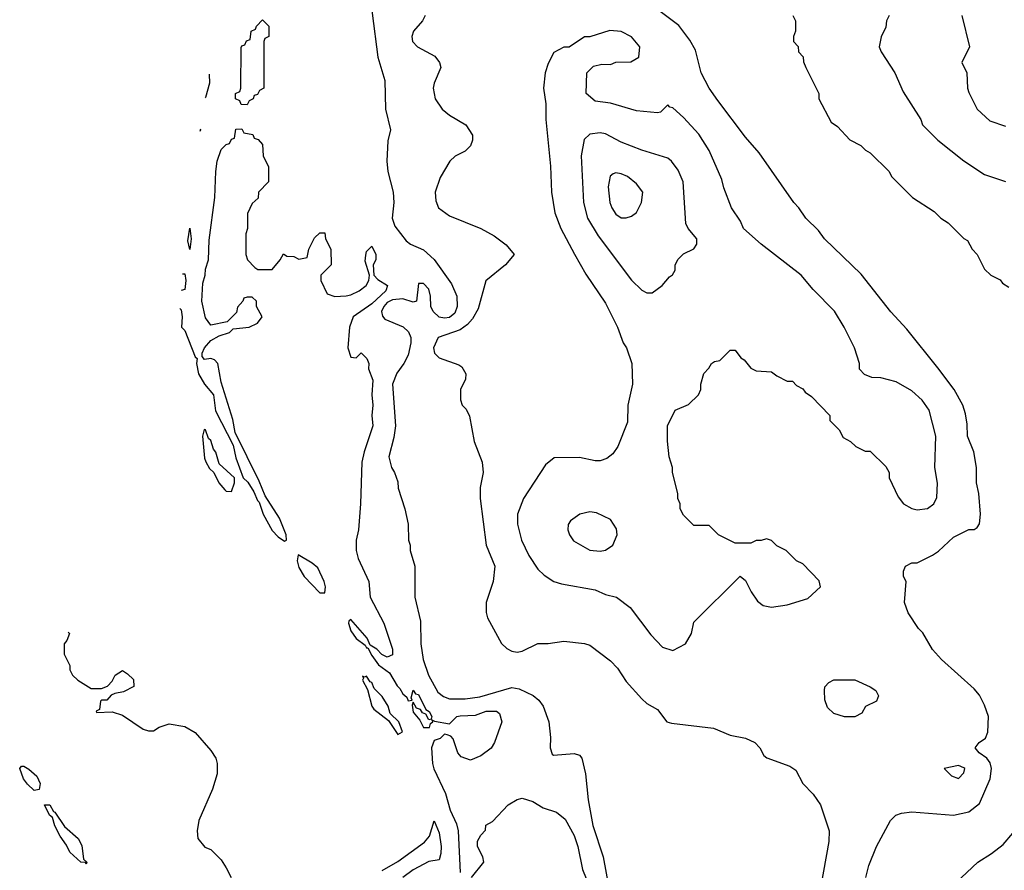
# Model space of a CAD drawing. Header units: inches. Extents: x 2348352 to 2479776, y 460422 to 613655.
# Tile 245 of 256: x 2351395 to 2355186, y 583218 to 586494. Entities that reach past the tile are written whole.
import ezdxf

# ---------------------------------------------------------------- set-up
doc = ezdxf.new("R2010")
doc.units = ezdxf.units.IN
doc.header["$MEASUREMENT"] = 0
doc.layers.add('C3558', color=7, linetype='Continuous')

msp = doc.modelspace()

# ---------------------------------------------------------------- linework, layer by layer
at = {"layer": 'C3558', "color": 4}
for points, elevation in [([(2352730.3, 586689.7), (2352774, 586350), (2352800.5, 586260.5), (2352803, 586150), (2352823, 586070), (2352812.5, 586027.5), (2352808.7, 585950), (2352812.2, 585910), (2352832, 585830), (2352834.9, 585790), (2352828.2, 585730), (2352839.6, 585699.6), (2352882.3, 585642.3), (2352898.8, 585630), (2352950, 585607.3), (2352991.1, 585571.1), (2353057.1, 585477.1), (2353078.4, 585430), (2353079.2, 585390), (2353070, 585364.5), (2353050, 585347.4), (2353030, 585344.5), (2353010, 585348.1), (2352987.3, 585370), (2352978, 585390), (2352976.4, 585430), (2352970, 585456.2), (2352950, 585478.4), (2352930, 585478), (2352922, 585410), (2352910, 585406), (2352870, 585419.7), (2352830, 585414.8), (2352810, 585404.7), (2352796.5, 585390), (2352787.4, 585370), (2352791.9, 585351.9), (2352800.9, 585340.9), (2352871.4, 585311.4), (2352892.1, 585292.1), (2352900.3, 585270), (2352900.9, 585250), (2352890, 585202.7), (2352874.3, 585170), (2352847.1, 585132.9), (2352830.3, 585090), (2352841.3, 584930), (2352834.9, 584885.1), (2352816, 584810), (2352826, 584770), (2352838, 584750), (2352850, 584714), (2352851.3, 584690), (2352878, 584610), (2352890.9, 584550.9), (2352891.3, 584490), (2352898, 584470), (2352898, 584450), (2352916, 584390), (2352916, 584270), (2352938, 584178), (2352938.8, 584090), (2352948.2, 584030), (2352968.4, 583970), (2353004.7, 583904.7), (2353026.9, 583886.9), (2353050, 583878.9), (2353110, 583878), (2353166.4, 583886.4), (2353290, 583922.6), (2353317.5, 583917.5), (2353371.6, 583891.6), (2353393.9, 583873.9), (2353410, 583850.7), (2353432.4, 583790), (2353438.8, 583730), (2353437.3, 583690), (2353444.9, 583664.9), (2353450, 583661), (2353530, 583667.3), (2353550, 583661), (2353558.8, 583650), (2353573.4, 583590), (2353583.8, 583490), (2353601.3, 583390), (2353641.1, 583270), (2353666.4, 583130)], 76), ([(2354652.3, 583190), (2354664.1, 583235.9), (2354694, 583310), (2354748, 583410), (2354768, 583430), (2354790, 583438), (2354830, 583442.8), (2354990, 583430.6), (2355050, 583443), (2355090, 583474.8), (2355131.8, 583570), (2355137, 583610), (2355131.6, 583631.6), (2355119.3, 583650), (2355089.2, 583670), (2355074, 583690), (2355089.2, 583710), (2355112.9, 583727.1), (2355122.9, 583750), (2355125.1, 583810), (2355110, 583854), (2355090, 583893.2), (2355070, 583917.2), (2354944, 584030), (2354910, 584068.7), (2354872.5, 584132.5), (2354855.3, 584150), (2354815.3, 584210), (2354802, 584250), (2354808, 584330), (2354798, 584350), (2354798, 584370), (2354806, 584390), (2354830, 584402), (2354850, 584402), (2354910, 584431.3), (2354932.9, 584447.1), (2354990, 584501), (2355050, 584531.3), (2355070, 584531.3), (2355082, 584538), (2355090, 584552), (2355094.7, 584590), (2355087.3, 584670), (2355078.4, 584710), (2355079, 584770), (2355069.2, 584830), (2355043.7, 584890), (2355043.2, 584936.8), (2355036.6, 584976.6), (2355026.6, 585010), (2354992.7, 585070), (2354930, 585154), (2354810, 585302), (2354749.4, 585369.4), (2354634.8, 585514.8), (2354494, 585650), (2354470, 585682), (2354422, 585730), (2354395.3, 585770), (2354375.3, 585790), (2354242, 585982), (2354190, 586042), (2354083.2, 586183.2), (2354049, 586230), (2354019, 586290), (2353996.5, 586376.5), (2353975.5, 586415.5), (2353932.3, 586472.3), (2353830, 586549)], 84), ([(2352956, 586510), (2352946, 586490), (2352911, 586450), (2352904.9, 586430), (2352907.7, 586410), (2352926, 586390), (2352993.7, 586353.7), (2353011.3, 586330), (2353016, 586310), (2352990.8, 586250), (2352987.3, 586230), (2352994.8, 586190), (2353021, 586150), (2353050, 586126), (2353112, 586090), (2353138, 586050), (2353138, 586030), (2353131, 586009), (2353110, 585988), (2353071.1, 585968.9), (2353050.9, 585949.1), (2353013.7, 585886.3), (2352994.8, 585830), (2352997.3, 585797.3), (2353006.8, 585770), (2353050, 585739.1), (2353170, 585690.6), (2353221.6, 585661.6), (2353267.5, 585627.5), (2353298, 585590), (2353264.7, 585550), (2353190, 585488.7), (2353159.4, 585380.6), (2353137.8, 585342.2), (2353119.1, 585320.9), (2353090, 585299.7), (2353006, 585270), (2352988, 585230), (2352992, 585210), (2353010, 585192), (2353085.4, 585165.4), (2353096.9, 585156.9), (2353112, 585130), (2353111.3, 585110), (2353091.3, 585070), (2353091.3, 585030), (2353098, 585010), (2353114, 584994), (2353127.1, 584967.1), (2353144, 584870), (2353174.8, 584790), (2353178.8, 584750), (2353167.9, 584692.1), (2353168, 584650), (2353190.5, 584470.5), (2353224, 584390), (2353217.3, 584330), (2353190.8, 584250), (2353190.9, 584210.9), (2353196, 584190), (2353250, 584092), (2353270, 584072), (2353290, 584062), (2353310, 584058), (2353330, 584062), (2353390, 584091.3), (2353430, 584091.3), (2353490, 584101), (2353570, 584091.3), (2353590, 584084.7), (2353670, 584024.7), (2353696.3, 583996.3), (2353730, 583944.7), (2353790, 583878), (2353810, 583861), (2353850, 583838), (2353886, 583790), (2353904.2, 583784.2), (2354065.7, 583765.7), (2354130, 583738), (2354190, 583727.3), (2354224.7, 583710), (2354244.7, 583690), (2354259.6, 583659.6), (2354271.1, 583651.1), (2354359.6, 583619.6), (2354383.6, 583603.6), (2354410, 583552), (2354450, 583511.3), (2354478, 583470), (2354511.3, 583370), (2354510.9, 583329.1), (2354478.8, 583150)], 84), ([(2354372, 586510), (2354382, 586490), (2354382, 586450), (2354374, 586430), (2354374, 586410), (2354391.6, 586391.6), (2354394, 586370), (2354411.6, 586351.6), (2354412.7, 586332.7), (2354422, 586310), (2354472, 586210), (2354472, 586190), (2354519.6, 586099.6), (2354543.6, 586083.6), (2354591.6, 586031.6), (2354634, 586010), (2354651.6, 585991.6), (2354670, 585982), (2354742, 585910), (2354752, 585890), (2354832, 585810), (2354915.3, 585755.3), (2354942, 585730), (2354970, 585712), (2355030, 585652), (2355043.6, 585643.6), (2355062, 585610), (2355082, 585590), (2355110, 585534), (2355134, 585510), (2355170, 585492), (2355179.6, 585479.6), (2355203.6, 585463.6)], 84), ([(2354742, 586510), (2354732, 586490), (2354730, 586466), (2354711.3, 586428.7), (2354704.7, 586390), (2354711.3, 586370), (2354764.7, 586290), (2354796.9, 586216.9), (2354864.7, 586110), (2354871.3, 586090), (2354930.6, 586030.6), (2355030, 585951.3), (2355110, 585898), (2355190, 585871.3)], 88), ([(2355022.8, 586510), (2355051.3, 586390), (2355022, 586330), (2355042, 586290), (2355044.7, 586230), (2355050, 586214), (2355082, 586150), (2355130, 586104.7), (2355190, 586084.7)], 92), ([(2352124, 586284), (2352124.9, 586250), (2352110, 586195.3), (2352108.5, 586193.3)], 72), ([(2352011.1, 585382), (2352016.7, 585376.7), (2352020.3, 585350), (2352017.3, 585310), (2352030, 585297.3), (2352070, 585196), (2352078, 585190), (2352075.5, 585170), (2352083.1, 585130), (2352106.5, 585090), (2352140.3, 585050), (2352147.9, 584987.9), (2352216.1, 584856.1), (2352227.4, 584807.4), (2352254.8, 584730), (2352273.3, 584713.3), (2352296, 584676), (2352310, 584642), (2352316.5, 584636.5), (2352331.8, 584590), (2352367, 584527), (2352390, 584502.4), (2352414.8, 584485.2), (2352422, 584490), (2352420.9, 584510), (2352394.9, 584574.9), (2352340.1, 584660.1), (2352316.9, 584716.9), (2352224.8, 584904.8), (2352214.8, 584954.8), (2352170, 585098), (2352157.2, 585170), (2352144.1, 585184.1), (2352130, 585189.4), (2352105.6, 585185.6), (2352097.2, 585197.2), (2352097, 585210), (2352106, 585230), (2352130, 585259.1), (2352162.9, 585277.1), (2352202, 585290), (2352216.5, 585303.5), (2352278, 585310), (2352310, 585326), (2352328, 585350), (2352306, 585390), (2352306, 585410), (2352290, 585426), (2352270, 585426), (2352258, 585422), (2352254, 585410), (2352232.7, 585387.3), (2352230, 585366), (2352194, 585330), (2352130, 585318), (2352110, 585346), (2352095.3, 585410), (2352100.2, 585479.8), (2352109, 585510), (2352110, 585534), (2352122, 585570), (2352124.7, 585644.7), (2352146, 585810), (2352149.3, 585910), (2352155.3, 585950), (2352170, 585994), (2352190, 586014), (2352202, 586018), (2352210, 586034), (2352222, 586038), (2352227.3, 586072.7), (2352250, 586074), (2352258, 586058), (2352292.7, 586052.7), (2352298, 586038), (2352312.7, 586032.7), (2352330, 586014), (2352332, 585970), (2352352.7, 585927.3), (2352352, 585870), (2352314, 585830), (2352312.7, 585807.3), (2352290, 585786), (2352271.6, 585748.4), (2352271.3, 585690), (2352264.7, 585670), (2352264.7, 585590), (2352272, 585570), (2352299.6, 585539.6), (2352311.6, 585531.6), (2352367.3, 585532.7), (2352398, 585570), (2352410, 585592), (2352423.6, 585583.6), (2352450, 585582), (2352470, 585572), (2352502, 585578), (2352508, 585610), (2352530, 585654), (2352550, 585674), (2352570, 585674), (2352572, 585650), (2352592, 585610), (2352594, 585550), (2352554, 585510), (2352554, 585490), (2352578, 585438), (2352607.9, 585427.9), (2352651.1, 585431.1), (2352670, 585434.8), (2352702, 585450), (2352729, 585470), (2352739, 585490), (2352742, 585510), (2352724.8, 585564.8), (2352726.8, 585586.8), (2352730, 585602), (2352750, 585622), (2352766, 585590), (2352766, 585570), (2352756, 585550), (2352758, 585510), (2352773.2, 585493.2), (2352811.3, 585470), (2352804.9, 585450), (2352750, 585400.5), (2352678, 585350), (2352664.7, 585310), (2352658, 585230), (2352670, 585194), (2352690, 585192), (2352710, 585210.7), (2352730.8, 585190), (2352738.8, 585170), (2352738, 585150), (2352753.7, 585106.3), (2352750.8, 585050), (2352754.8, 585010), (2352751, 584970), (2352754.8, 584930), (2352720.4, 584830), (2352712.4, 584790), (2352706.8, 584630), (2352698.8, 584530), (2352690.7, 584490), (2352690.6, 584450), (2352698.5, 584418.5), (2352738.8, 584330), (2352744.7, 584270), (2352796.4, 584170), (2352830.6, 584070), (2352830, 584048), (2352810, 584039.3), (2352789.6, 584049.6), (2352770, 584069.3), (2352744.7, 584084.7), (2352732.8, 584112.8), (2352670, 584184), (2352662, 584178), (2352660.7, 584170), (2352670, 584140.7), (2352690, 584110.6), (2352724.6, 584084.6), (2352730, 584074.8), (2352735.3, 584075.3), (2352750, 584045.5), (2352776.4, 584010), (2352818.8, 583978.8), (2352848, 583928), (2352858.6, 583918.6), (2352870, 583897.3), (2352885.1, 583885.1), (2352890, 583871.3), (2352906, 583874), (2352902, 583882), (2352910, 583911.3), (2352918, 583898), (2352930, 583894.8), (2352958, 583838), (2352971, 583830), (2352982, 583810), (2352979.6, 583800.4), (2352970, 583798), (2352959, 583819), (2352945.2, 583825.2), (2352938, 583838), (2352923.1, 583843.1), (2352910, 583866), (2352906.4, 583853.6), (2352910, 583826.8), (2352935.9, 583795.9), (2352950, 583768.4), (2352972, 583768), (2352976.4, 583783.6), (2352986, 583790), (2352982, 583798), (2352992, 583792), (2353050, 583782), (2353078, 583810), (2353090, 583813.4), (2353150, 583816), (2353190.7, 583830.7), (2353230, 583831.3), (2353242, 583822), (2353251, 583790), (2353222.8, 583710), (2353210, 583689), (2353170, 583659), (2353130, 583642), (2353094.6, 583654.6), (2353082, 583670), (2353064, 583724), (2353055.3, 583735.3), (2353040.4, 583740.4), (2353030, 583742), (2353014.2, 583725.8), (2352990, 583718), (2352979.7, 583690), (2352983.6, 583630), (2352989.2, 583609.2), (2353034.4, 583514.4), (2353052.4, 583450), (2353076.6, 583396.6), (2353083.2, 583370), (2353090.2, 583210.2)], 72), ([(2352089.4, 586073.5), (2352090.3, 586070.3), (2352088.3, 586063.5)], 72), ([(2352021.2, 585515.5), (2352030, 585516), (2352034.6, 585490), (2352030, 585455.3), (2352016, 585451.2)], 72), ([(2351581, 584135), (2351586, 584130), (2351576.4, 584103.6), (2351566, 584090), (2351566, 584050), (2351587.3, 584007.3), (2351588, 583990), (2351598, 583970), (2351618, 583950), (2351670, 583918), (2351710, 583918), (2351732.7, 583927.3), (2351750, 583946), (2351762, 583970), (2351790, 583988), (2351810, 583975.3), (2351832.5, 583952.5), (2351834, 583926), (2351794.6, 583905.4), (2351760.4, 583899.6), (2351747.3, 583892.7), (2351730, 583874), (2351710, 583874), (2351706, 583870), (2351702, 583838), (2351688.4, 583831.6), (2351690, 583826), (2351750, 583828), (2351790, 583815.3), (2351870, 583762), (2351890, 583755.3), (2351910, 583755.3), (2351932, 583770), (2351970, 583782.7), (2352030, 583772.3), (2352070, 583749.2), (2352130, 583679), (2352149.2, 583650), (2352155.1, 583630), (2352155.1, 583590), (2352137.2, 583530), (2352084, 583410), (2352078, 583370), (2352080.4, 583340.4), (2352107.3, 583307.3), (2352130, 583298), (2352170, 583258), (2352190, 583228), (2352209, 583190)], 72), ([(2353134, 583190), (2353182, 583250), (2353178, 583270), (2353158, 583310), (2353158, 583330), (2353170, 583354), (2353188, 583372), (2353190, 583391.3), (2353214.6, 583405.4), (2353275.3, 583470), (2353310, 583490.7), (2353330, 583496), (2353370, 583482.8), (2353410, 583458.8), (2353462, 583442), (2353495.2, 583415.2), (2353530, 583352), (2353544, 583310), (2353561.4, 583221.4), (2353610, 583102)], 72), ([(2352790, 583217.6), (2352850, 583251.5), (2352953, 583327), (2352972.7, 583350), (2352990, 583408.7), (2353010, 583362), (2353017.4, 583310), (2353016.6, 583283.4), (2353010, 583258.8), (2352970, 583252.4), (2352910, 583220.4), (2352869.8, 583190.2)], 72), ([(2354999.3, 583170), (2355083.7, 583250), (2355137.1, 583282.9), (2355182, 583318), (2355218.9, 583361.1)], 76)]:
    msp.add_lwpolyline(points, dxfattribs=dict(at, elevation=elevation))
for points, elevation in [([(2352270, 586166), (2352247.3, 586167.3), (2352242, 586182), (2352226, 586190), (2352226, 586210), (2352242, 586218), (2352246, 586230), (2352247.3, 586387.3), (2352250, 586394), (2352262, 586398), (2352267.3, 586412.7), (2352282, 586418), (2352286, 586450), (2352302, 586458), (2352306, 586470), (2352330, 586494), (2352354, 586470), (2352354, 586430), (2352338, 586422), (2352334, 586410), (2352334, 586230), (2352318, 586222), (2352310, 586206), (2352298, 586202), (2352294, 586190), (2352278, 586182)], 72), ([(2353667.1, 586452.9), (2353590, 586428), (2353570, 586428), (2353511, 586389), (2353490, 586388), (2353451.6, 586368.4), (2353430, 586326), (2353418, 586290), (2353411.3, 586230), (2353421, 586170), (2353421, 586110), (2353438.8, 585930), (2353442.8, 585830), (2353454.8, 585750), (2353478.8, 585690), (2353530.6, 585590.6), (2353574.4, 585514.4), (2353650, 585402), (2353696, 585310), (2353718, 585250), (2353731.3, 585230), (2353751.3, 585170), (2353754.8, 585090), (2353736, 585010), (2353735.3, 584944.7), (2353698, 584850), (2353678, 584822), (2353655.3, 584804.7), (2353630, 584795.3), (2353610, 584795.3), (2353550, 584808), (2353452.7, 584807.3), (2353419.6, 584780.4), (2353334.8, 584650), (2353311, 584590), (2353310.9, 584550.9), (2353326.8, 584490), (2353354.8, 584430), (2353390, 584378), (2353414.4, 584354.4), (2353450.9, 584330.9), (2353481.4, 584321.4), (2353610, 584298.8), (2353650, 584281), (2353692, 584270), (2353744.7, 584230), (2353824.5, 584124.5), (2353870, 584078), (2353910, 584064.7), (2353958, 584090), (2353982, 584130), (2353990, 584174), (2354168.4, 584351.6), (2354190, 584334), (2354211.3, 584290), (2354235.3, 584255.3), (2354258, 584238), (2354290, 584231.3), (2354350, 584241), (2354430, 584264.7), (2354478, 584310), (2354473.6, 584333.6), (2354410, 584398), (2354386, 584410), (2354346, 584450), (2354310, 584468), (2354290, 584488), (2354270, 584495.3), (2354250, 584488), (2354230, 584488), (2354210, 584478), (2354150, 584478), (2354086, 584510), (2354050, 584546), (2353990, 584546), (2353950, 584586), (2353938, 584610), (2353938, 584630), (2353928.7, 584650), (2353928.7, 584670), (2353908.7, 584750), (2353908.7, 584770), (2353895.3, 584810), (2353888.9, 584871.1), (2353888.7, 584930), (2353918, 584990), (2353970, 585012), (2354008, 585050), (2354018, 585070), (2354018, 585090), (2354028.4, 585131.6), (2354048.4, 585151.6), (2354058, 585170), (2354070, 585178), (2354090, 585182), (2354130, 585222), (2354150, 585222), (2354171.6, 585191.6), (2354183.6, 585183.6), (2354210, 585152), (2354230, 585142), (2354290, 585138), (2354310, 585122), (2354350, 585102), (2354370, 585102), (2354385.4, 585085.4), (2354410, 585072), (2354419.6, 585059.6), (2354443.6, 585043.6), (2354514, 584970), (2354514, 584950), (2354550, 584914), (2354565.4, 584885.4), (2354594, 584870), (2354614, 584850), (2354650, 584832), (2354670, 584832), (2354730, 584774), (2354742, 584750), (2354742, 584730), (2354776.9, 584656.9), (2354798, 584630), (2354830, 584611), (2354850, 584606.8), (2354890, 584611), (2354914, 584630), (2354925.6, 584654.4), (2354929.1, 584709.1), (2354919, 584770), (2354922.7, 584890), (2354897.2, 584990), (2354870, 585029), (2354830, 585065.2), (2354770, 585099), (2354710, 585115.3), (2354676.4, 585116.4), (2354647.3, 585127.3), (2354628.4, 585148.4), (2354628, 585170), (2354608.7, 585230), (2354569.2, 585310), (2354531.9, 585371.9), (2354450, 585455.3), (2354404, 585510), (2354249.4, 585629.4), (2354182, 585690), (2354170, 585718), (2354135.3, 585770), (2354106.3, 585846.3), (2354098.6, 585878.6), (2354049, 585990), (2354010, 586053.2), (2353950, 586117.2), (2353910, 586155.3), (2353898, 586158), (2353890, 586166), (2353862, 586138), (2353850, 586135.3), (2353770, 586143.7), (2353670, 586172.3), (2353610, 586181.2), (2353575.3, 586210), (2353578, 586290), (2353604, 586316), (2353636.4, 586323.6), (2353670, 586322), (2353690, 586331.3), (2353748.4, 586331.6), (2353778, 586350), (2353782, 586390), (2353750, 586428.7), (2353710, 586449)], 88), ([(2353630, 586058), (2353590, 586053.2), (2353567.7, 586032.3), (2353556.3, 585970), (2353565.5, 585790), (2353580.5, 585730), (2353621.4, 585661.4), (2353750, 585491.3), (2353790, 585452), (2353810, 585442), (2353830, 585442), (2353869.1, 585470.9), (2353896.4, 585503.6), (2353908.4, 585511.6), (2353918, 585530), (2353918, 585550), (2353930, 585572), (2353950, 585592), (2353990, 585612), (2354002, 585630), (2354002, 585650), (2353968, 585690), (2353959, 585710), (2353949.2, 585870), (2353930, 585915.3), (2353904, 585950), (2353890, 585961.2), (2353790, 585992.3), (2353710, 586022.9), (2353650, 586054.5)], 92), ([(2353690, 585904), (2353679.8, 585900.2), (2353668, 585892), (2353660.7, 585850), (2353667.3, 585790), (2353674.8, 585770), (2353690, 585744.7), (2353710, 585731.3), (2353730, 585731.3), (2353750, 585738), (2353770, 585752), (2353789, 585790), (2353794, 585830), (2353770, 585862), (2353735.3, 585890), (2353710, 585901.2)], 96), ([(2352050, 585608.7), (2352042.4, 585642.4), (2352050, 585692), (2352054.9, 585650)], 72), ([(2352104.7, 584915.3), (2352098.8, 584890), (2352106, 584806), (2352111.1, 584791.1), (2352125.4, 584765.4), (2352142, 584750), (2352161, 584710), (2352183.8, 584683.8), (2352190, 584678.8), (2352210, 584677.3), (2352221.3, 584710), (2352222, 584730), (2352163.2, 584783.2), (2352150, 584829), (2352140.5, 584840.5), (2352130, 584873.2), (2352121.2, 584881.2), (2352110, 584914)], 72), ([(2353590, 584599), (2353552, 584590), (2353515.3, 584564.7), (2353506, 584550), (2353504.7, 584530), (2353511.3, 584510), (2353527.1, 584487.1), (2353590, 584451), (2353630, 584446.8), (2353650, 584451.3), (2353678, 584470), (2353695.3, 584510), (2353692.9, 584532.9), (2353669.1, 584569.1), (2353615.5, 584595.5)], 92), ([(2352466.8, 584433.2), (2352462.4, 584410), (2352470, 584384.9), (2352489.4, 584349.4), (2352550, 584287.2), (2352570, 584286.8), (2352571.8, 584310), (2352567, 584330), (2352542.7, 584382.7), (2352520.9, 584400.9)], 72), ([(2352714, 583966), (2352718, 583958), (2352714.8, 583950), (2352734.4, 583914.4), (2352751, 583850), (2352758.8, 583838.8), (2352814.4, 583794.4), (2352850, 583740.7), (2352868.9, 583751.1), (2352855.1, 583790), (2352821.6, 583821.6), (2352813.7, 583850), (2352790, 583887), (2352758.9, 583918.9), (2352750, 583941.2), (2352743.7, 583943.7), (2352730, 583965.2), (2352722, 583962)], 72), ([(2354610, 583808.7), (2354570, 583809), (2354530, 583822), (2354504.7, 583844.7), (2354494.6, 583874.6), (2354494, 583910), (2354495.3, 583924.7), (2354510, 583942), (2354530, 583952), (2354610, 583952), (2354670, 583924.7), (2354691.3, 583910), (2354702, 583890), (2354694, 583870), (2354651.6, 583848.4), (2354636.9, 583823.1)], 84), ([(2355010, 583621.2), (2354954, 583610), (2354982, 583582), (2355010, 583572), (2355030, 583594), (2355034, 583610), (2355030, 583613.2)], 88), ([(2351450, 583525), (2351424.4, 583550), (2351409.8, 583570), (2351394.5, 583610), (2351401.4, 583618.6), (2351410, 583619.5), (2351430, 583607.6), (2351460.7, 583580.7), (2351472.9, 583552.9), (2351470, 583529.5)], 72), ([(2351650, 583242), (2351647.7, 583247.7), (2351630, 583249.8), (2351587.9, 583287.9), (2351575, 583315), (2351549.8, 583350), (2351529.2, 583389.2), (2351521.2, 583421.2), (2351509.8, 583430), (2351490, 583470.7), (2351510.8, 583470.8), (2351524.4, 583444.4), (2351530, 583442), (2351567.1, 583387.1), (2351620.2, 583340.2), (2351634.1, 583314.1), (2351640.3, 583260.3), (2351652.4, 583250)], 72)]:
    msp.add_lwpolyline(points, close=True, dxfattribs=dict(at, elevation=elevation))

doc.saveas('drawing.dxf')
